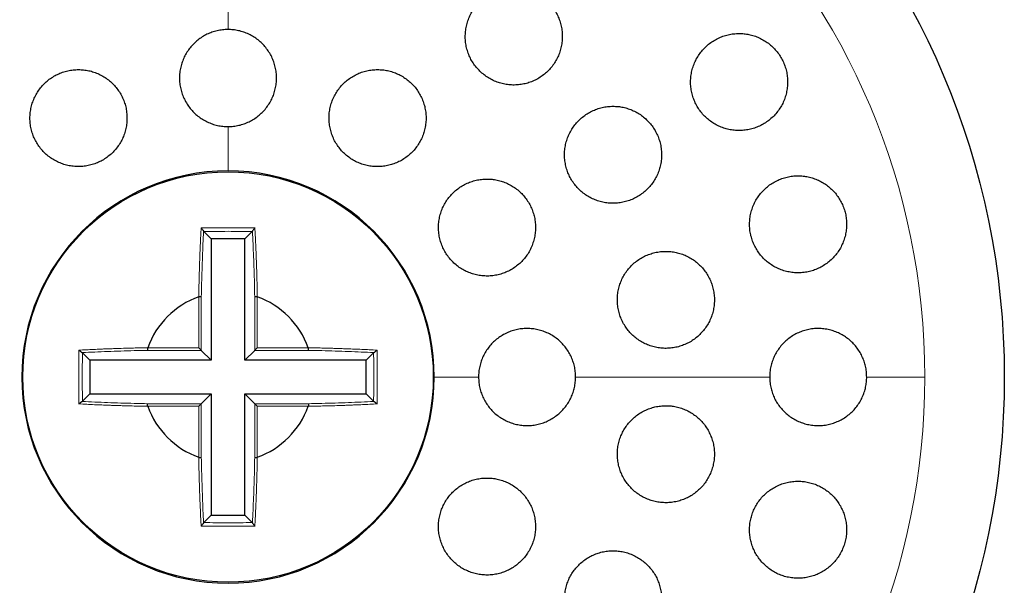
# Model space of a CAD drawing. Header units: millimetres. Extents: x 8 to 811, y 12 to 917.
# Tile 68 of 74: x 467 to 488, y 803 to 815. Entities that reach past the tile are written whole.
import ezdxf

# ---------------------------------------------------------------- set-up
doc = ezdxf.new("R2010")
doc.units = ezdxf.units.MM

msp = doc.modelspace()

# ---------------------------------------------------------------- linework, layer by layer
at = {"color": 252, "linetype": 'Continuous', "lineweight": 0}
for p, q in [((471.604, 815.577), (471.604, 814.577)), ((471.604, 812.577), (471.604, 811.663)), ((471.004, 808.013), (471.004, 809.069)), ((471.054, 809.064), (471.054, 807.963)), ((472.154, 807.963), (472.154, 809.064)), ((472.204, 809.069), (472.204, 808.013)), ((469.948, 808.013), (471.004, 808.013)), ((471.054, 807.963), (469.953, 807.963)), ((473.255, 807.963), (472.154, 807.963)), ((472.204, 808.013), (473.26, 808.013)), ((476.768, 807.413), (475.854, 807.413)), ((482.768, 807.413), (478.768, 807.413)), ((485.965, 807.413), (484.768, 807.413)), ((471.004, 806.813), (469.948, 806.813)), ((469.953, 806.863), (471.054, 806.863)), ((471.004, 805.757), (471.004, 806.813)), ((471.054, 806.863), (471.054, 805.762)), ((472.154, 806.863), (473.255, 806.863)), ((472.154, 805.762), (472.154, 806.863)), ((473.26, 806.813), (472.204, 806.813)), ((472.204, 806.813), (472.204, 805.757))]:
    msp.add_line(p, q, dxfattribs=at)
at = {"color": 7, "linetype": 'Continuous', "lineweight": 30}
for p, q in [((471.104, 810.414), (471.102, 810.418)), ((471.259, 810.259), (471.104, 810.414)), ((471.949, 810.259), (472.104, 810.414)), ((472.106, 810.418), (472.104, 810.414)), ((471.259, 810.259), (471.259, 807.758)), ((471.949, 810.259), (471.259, 810.259)), ((471.949, 807.758), (471.949, 810.259)), ((471.001, 809.068), (471.004, 809.069)), ((472.204, 809.069), (472.207, 809.068)), ((468.599, 807.915), (468.603, 807.913)), ((468.759, 807.758), (468.603, 807.913)), ((469.948, 808.013), (469.949, 808.016)), ((471.259, 807.758), (471.054, 807.963)), ((471.949, 807.758), (472.154, 807.963)), ((473.259, 808.016), (473.26, 808.013)), ((474.45, 807.758), (474.605, 807.913)), ((474.605, 807.913), (474.609, 807.915)), ((471.259, 807.758), (468.759, 807.758)), ((468.759, 807.758), (468.759, 807.068)), ((474.45, 807.758), (471.949, 807.758)), ((474.45, 807.068), (474.45, 807.758)), ((468.603, 806.913), (468.599, 806.911)), ((468.759, 807.068), (468.603, 806.913)), ((468.759, 807.068), (471.259, 807.068)), ((471.259, 807.068), (471.054, 806.863)), ((471.259, 807.068), (471.259, 804.568)), ((471.949, 807.068), (472.154, 806.863)), ((471.949, 807.068), (474.45, 807.068)), ((471.949, 804.568), (471.949, 807.068)), ((474.45, 807.068), (474.605, 806.913)), ((474.609, 806.911), (474.605, 806.913)), ((469.949, 806.81), (469.948, 806.813)), ((473.26, 806.813), (473.259, 806.81)), ((471.004, 805.757), (471.001, 805.758)), ((472.207, 805.758), (472.204, 805.757)), ((471.259, 804.568), (471.104, 804.412)), ((471.259, 804.568), (471.949, 804.568)), ((471.949, 804.568), (472.104, 804.412)), ((471.102, 804.409), (471.104, 804.412)), ((472.104, 804.412), (472.106, 804.409))]:
    msp.add_line(p, q, dxfattribs=at)
for radius in [16, 4.231]:
    msp.add_circle((471.604, 807.413), radius, dxfattribs=at)
at = {"color": 252, "linetype": 'Continuous', "lineweight": 0}
for start, end in [(90, 0), (0, 90)]:
    msp.add_arc((471.604, 807.413), 14.361, start, end, dxfattribs=at)
at = {"color": 7, "linetype": 'Continuous', "lineweight": 30}
for radius, start, end in [(4.25, 90, 0), (4.25, 0, 90), (1.762, 110.0274, 159.971), (1.762, 20.0274, 69.971), (1.762, 200.0274, 249.971), (1.762, 290.0274, 339.971)]:
    msp.add_arc((471.604, 807.413), radius, start, end, dxfattribs=at)
for points, knots in [([(477.494, 815.433), (477.457, 815.432), (477.382, 815.429), (477.27, 815.409), (477.162, 815.378), (477.058, 815.335), (476.959, 815.28), (476.867, 815.215), (476.784, 815.139), (476.709, 815.055), (476.643, 814.962), (476.589, 814.863), (476.546, 814.757), (476.516, 814.648), (476.498, 814.536), (476.492, 814.423), (476.5, 814.31), (476.52, 814.198), (476.553, 814.09), (476.597, 813.986), (476.653, 813.888), (476.72, 813.798), (476.796, 813.715), (476.88, 813.641), (476.973, 813.578), (477.071, 813.525), (477.175, 813.483), (477.283, 813.454), (477.393, 813.436), (477.505, 813.431), (477.617, 813.439), (477.727, 813.458), (477.835, 813.49), (477.938, 813.534), (478.036, 813.59), (478.127, 813.656), (478.21, 813.732), (478.285, 813.817), (478.349, 813.91), (478.403, 814.01), (478.445, 814.115), (478.475, 814.225), (478.492, 814.337), (478.496, 814.45), (478.488, 814.563), (478.467, 814.675), (478.434, 814.783), (478.388, 814.886), (478.332, 814.984), (478.265, 815.074), (478.188, 815.156), (478.103, 815.229), (478.01, 815.292), (477.911, 815.344), (477.807, 815.385), (477.702, 815.413), (477.597, 815.43), (477.529, 815.432), (477.494, 815.433)], [0, 0, 0, 0, 0.0179371, 0.0359318, 0.0538695, 0.0718028, 0.089793, 0.1077266, 0.1257353, 0.1438011, 0.1618097, 0.1798658, 0.1979796, 0.2160354, 0.2340608, 0.2521441, 0.270169, 0.2880991, 0.3060868, 0.3240163, 0.3418289, 0.3596988, 0.3775111, 0.3952363, 0.4130182, 0.4307436, 0.4484489, 0.4662106, 0.4839164, 0.5016772, 0.5194942, 0.5372555, 0.555123, 0.573047, 0.5909149, 0.6088948, 0.6269316, 0.6449117, 0.6629607, 0.6810673, 0.6991161, 0.7171598, 0.7352613, 0.7533044, 0.7712697, 0.7892928, 0.8072574, 0.8251062, 0.8430123, 0.8608606, 0.8786068, 0.8964098, 0.914156, 0.9318585, 0.9496174, 0.9673202, 0.9836601, 1, 1, 1, 1]), ([(471.604, 814.577), (471.567, 814.576), (471.492, 814.573), (471.381, 814.554), (471.273, 814.523), (471.169, 814.48), (471.071, 814.425), (470.979, 814.361), (470.896, 814.286), (470.821, 814.202), (470.756, 814.11), (470.701, 814.012), (470.658, 813.908), (470.627, 813.8), (470.608, 813.688), (470.602, 813.576), (470.608, 813.463), (470.628, 813.352), (470.659, 813.243), (470.703, 813.139), (470.758, 813.04), (470.824, 812.949), (470.899, 812.865), (470.984, 812.79), (471.076, 812.725), (471.175, 812.671), (471.28, 812.629), (471.388, 812.599), (471.497, 812.58), (471.569, 812.578), (471.604, 812.577)], [0, 0, 0, 0, 0.035624, 0.071362, 0.106986, 0.142608, 0.178343, 0.213965, 0.249635, 0.285418, 0.321089, 0.356861, 0.392746, 0.428519, 0.464387, 0.500369, 0.536238, 0.572154, 0.608185, 0.644101, 0.679995, 0.716005, 0.751899, 0.787712, 0.82364, 0.859452, 0.895159, 0.930981, 0.966687, 1, 1, 1, 1]), ([(471.604, 812.577), (471.641, 812.578), (471.716, 812.581), (471.827, 812.6), (471.935, 812.631), (472.039, 812.674), (472.137, 812.728), (472.229, 812.793), (472.312, 812.868), (472.387, 812.952), (472.452, 813.044), (472.507, 813.142), (472.55, 813.246), (472.581, 813.354), (472.6, 813.465), (472.606, 813.578), (472.6, 813.691), (472.581, 813.802), (472.549, 813.91), (472.506, 814.015), (472.45, 814.113), (472.385, 814.205), (472.309, 814.289), (472.224, 814.364), (472.132, 814.429), (472.033, 814.483), (471.928, 814.525), (471.82, 814.555), (471.711, 814.574), (471.639, 814.576), (471.604, 814.577)], [0, 0, 0, 0, 0.035624, 0.071362, 0.106987, 0.142609, 0.178344, 0.213967, 0.249637, 0.28542, 0.32109, 0.356862, 0.392747, 0.42852, 0.464387, 0.500369, 0.536237, 0.572153, 0.608184, 0.6441, 0.679995, 0.716005, 0.751899, 0.787713, 0.823641, 0.859453, 0.895161, 0.930982, 0.966689, 1, 1, 1, 1]), ([(482.138, 814.495), (482.1, 814.494), (482.024, 814.491), (481.912, 814.471), (481.803, 814.44), (481.699, 814.395), (481.599, 814.34), (481.507, 814.274), (481.423, 814.197), (481.348, 814.111), (481.283, 814.017), (481.229, 813.917), (481.187, 813.81), (481.157, 813.701), (481.141, 813.588), (481.136, 813.475), (481.145, 813.362), (481.166, 813.251), (481.2, 813.144), (481.245, 813.041), (481.301, 812.945), (481.367, 812.855), (481.443, 812.773), (481.528, 812.701), (481.619, 812.638), (481.717, 812.586), (481.821, 812.545), (481.928, 812.515), (482.039, 812.498), (482.15, 812.493), (482.262, 812.501), (482.373, 812.521), (482.481, 812.553), (482.585, 812.598), (482.683, 812.654), (482.775, 812.721), (482.859, 812.799), (482.933, 812.885), (482.997, 812.979), (483.05, 813.08), (483.092, 813.187), (483.12, 813.297), (483.137, 813.409), (483.14, 813.523), (483.13, 813.635), (483.108, 813.746), (483.074, 813.853), (483.028, 813.955), (482.971, 814.052), (482.904, 814.141), (482.828, 814.222), (482.743, 814.294), (482.651, 814.356), (482.552, 814.407), (482.449, 814.448), (482.344, 814.475), (482.24, 814.492), (482.172, 814.494), (482.138, 814.495)], [0, 0, 0, 0, 0.018143, 0.036343, 0.054487, 0.072626, 0.090823, 0.108963, 0.127157, 0.14541, 0.163603, 0.181736, 0.199928, 0.21806, 0.236019, 0.254036, 0.271993, 0.289744, 0.307552, 0.325303, 0.342904, 0.360563, 0.378165, 0.39574, 0.41337, 0.430946, 0.448625, 0.466359, 0.484039, 0.501908, 0.519833, 0.537703, 0.555769, 0.573892, 0.591958, 0.610141, 0.628383, 0.646566, 0.664734, 0.68296, 0.701127, 0.71915, 0.737231, 0.755253, 0.773067, 0.790939, 0.808752, 0.826388, 0.844081, 0.861718, 0.879285, 0.896908, 0.914475, 0.932108, 0.949797, 0.967432, 0.983716, 1, 1, 1, 1]), ([(468.522, 813.751), (468.485, 813.75), (468.41, 813.747), (468.299, 813.728), (468.191, 813.697), (468.088, 813.654), (467.989, 813.6), (467.897, 813.535), (467.814, 813.46), (467.739, 813.376), (467.674, 813.285), (467.62, 813.186), (467.577, 813.083), (467.545, 812.975), (467.527, 812.864), (467.52, 812.752), (467.526, 812.639), (467.545, 812.528), (467.576, 812.42), (467.619, 812.316), (467.674, 812.217), (467.74, 812.125), (467.815, 812.041), (467.899, 811.966), (467.992, 811.901), (468.091, 811.847), (468.195, 811.804), (468.304, 811.773), (468.415, 811.755), (468.528, 811.749), (468.641, 811.756), (468.752, 811.776), (468.86, 811.808), (468.963, 811.851), (469.061, 811.906), (469.152, 811.972), (469.236, 812.048), (469.31, 812.132), (469.374, 812.224), (469.428, 812.322), (469.47, 812.426), (469.501, 812.535), (469.519, 812.645), (469.524, 812.758), (469.517, 812.87), (469.498, 812.981), (469.466, 813.089), (469.422, 813.193), (469.366, 813.291), (469.3, 813.383), (469.224, 813.466), (469.139, 813.541), (469.047, 813.605), (468.947, 813.659), (468.842, 813.701), (468.735, 813.73), (468.628, 813.748), (468.558, 813.75), (468.522, 813.751)], [0, 0, 0, 0, 0.0178124, 0.0356814, 0.0534936, 0.0713067, 0.0891767, 0.1069898, 0.1247891, 0.1426452, 0.1604447, 0.1782583, 0.1961286, 0.2139425, 0.2317989, 0.249712, 0.2675687, 0.2854778, 0.3034438, 0.3213531, 0.3393018, 0.3573077, 0.3752563, 0.3932141, 0.4112291, 0.4291867, 0.4471188, 0.4651082, 0.4830401, 0.5009232, 0.5188636, 0.5367465, 0.5545789, 0.5724684, 0.5903008, 0.6081031, 0.6259622, 0.6437646, 0.6615703, 0.6794326, 0.6972385, 0.7150795, 0.7329771, 0.7508183, 0.7687112, 0.7866609, 0.8045539, 0.8224927, 0.8404886, 0.8584275, 0.8763862, 0.8944023, 0.9123609, 0.9303044, 0.9483054, 0.9662487, 0.9831244, 1, 1, 1, 1]), ([(474.686, 813.751), (474.649, 813.75), (474.573, 813.747), (474.462, 813.728), (474.354, 813.697), (474.25, 813.653), (474.152, 813.599), (474.06, 813.534), (473.976, 813.458), (473.901, 813.374), (473.836, 813.282), (473.782, 813.183), (473.739, 813.079), (473.708, 812.97), (473.69, 812.859), (473.684, 812.746), (473.691, 812.633), (473.711, 812.522), (473.743, 812.414), (473.786, 812.31), (473.842, 812.211), (473.908, 812.12), (473.983, 812.036), (474.068, 811.962), (474.16, 811.898), (474.259, 811.844), (474.364, 811.802), (474.472, 811.772), (474.583, 811.754), (474.695, 811.749), (474.807, 811.756), (474.917, 811.776), (475.025, 811.808), (475.128, 811.852), (475.226, 811.907), (475.317, 811.973), (475.401, 812.049), (475.475, 812.134), (475.54, 812.226), (475.593, 812.326), (475.635, 812.43), (475.665, 812.539), (475.683, 812.651), (475.688, 812.764), (475.68, 812.876), (475.66, 812.987), (475.627, 813.096), (475.582, 813.199), (475.526, 813.297), (475.46, 813.388), (475.383, 813.471), (475.298, 813.544), (475.205, 813.608), (475.106, 813.661), (475.002, 813.702), (474.896, 813.731), (474.79, 813.748), (474.721, 813.75), (474.686, 813.751)], [0, 0, 0, 0, 0.017879, 0.035815, 0.053693, 0.07157, 0.089504, 0.107381, 0.125296, 0.143267, 0.161182, 0.179134, 0.197143, 0.215094, 0.233051, 0.251064, 0.269021, 0.286948, 0.304933, 0.322859, 0.340736, 0.35867, 0.376547, 0.394375, 0.412259, 0.430086, 0.447887, 0.465745, 0.483546, 0.501354, 0.519219, 0.537028, 0.554874, 0.572778, 0.590625, 0.608524, 0.626479, 0.644378, 0.662321, 0.680321, 0.698264, 0.716223, 0.734239, 0.752198, 0.770137, 0.788134, 0.806074, 0.823967, 0.841919, 0.859812, 0.877653, 0.895552, 0.913393, 0.931199, 0.949061, 0.966867, 0.983433, 1, 1, 1, 1]), ([(479.54, 812.995), (479.502, 812.994), (479.427, 812.991), (479.315, 812.971), (479.207, 812.94), (479.102, 812.896), (479.003, 812.841), (478.911, 812.775), (478.827, 812.699), (478.752, 812.614), (478.687, 812.521), (478.633, 812.421), (478.591, 812.316), (478.561, 812.207), (478.543, 812.095), (478.538, 811.982), (478.546, 811.869), (478.566, 811.759), (478.599, 811.651), (478.643, 811.548), (478.699, 811.45), (478.765, 811.36), (478.841, 811.277), (478.925, 811.204), (479.017, 811.14), (479.116, 811.087), (479.22, 811.046), (479.327, 811.016), (479.438, 810.998), (479.55, 810.993), (479.662, 811.001), (479.773, 811.02), (479.881, 811.053), (479.985, 811.097), (480.083, 811.153), (480.175, 811.219), (480.258, 811.296), (480.333, 811.382), (480.397, 811.475), (480.45, 811.575), (480.492, 811.681), (480.521, 811.79), (480.538, 811.902), (480.542, 812.015), (480.533, 812.128), (480.512, 812.239), (480.479, 812.346), (480.433, 812.449), (480.377, 812.546), (480.311, 812.636), (480.234, 812.718), (480.149, 812.791), (480.057, 812.854), (479.958, 812.906), (479.854, 812.947), (479.749, 812.975), (479.644, 812.992), (479.575, 812.994), (479.54, 812.995)], [0, 0, 0, 0, 0.018027, 0.036113, 0.05414, 0.072166, 0.090249, 0.108275, 0.126331, 0.144445, 0.162501, 0.180524, 0.198605, 0.216627, 0.234552, 0.252536, 0.270461, 0.288269, 0.306135, 0.323943, 0.341666, 0.359446, 0.377169, 0.394875, 0.412638, 0.430344, 0.448109, 0.465929, 0.483694, 0.501566, 0.519494, 0.537366, 0.55535, 0.573391, 0.591374, 0.609425, 0.627532, 0.645582, 0.663624, 0.681724, 0.699765, 0.717727, 0.735746, 0.753706, 0.771551, 0.789452, 0.807296, 0.825039, 0.842839, 0.860583, 0.878285, 0.896044, 0.913746, 0.931485, 0.94928, 0.967019, 0.983509, 1, 1, 1, 1]), ([(483.353, 811.561), (483.316, 811.56), (483.24, 811.558), (483.127, 811.537), (483.018, 811.506), (482.913, 811.461), (482.814, 811.406), (482.721, 811.339), (482.637, 811.262), (482.562, 811.176), (482.497, 811.082), (482.444, 810.982), (482.402, 810.876), (482.372, 810.767), (482.356, 810.655), (482.352, 810.542), (482.36, 810.43), (482.381, 810.32), (482.414, 810.214), (482.458, 810.111), (482.514, 810.015), (482.579, 809.925), (482.655, 809.843), (482.739, 809.77), (482.83, 809.707), (482.928, 809.654), (483.032, 809.612), (483.14, 809.582), (483.251, 809.564), (483.363, 809.559), (483.476, 809.567), (483.587, 809.587), (483.696, 809.62), (483.8, 809.665), (483.899, 809.721), (483.991, 809.788), (484.075, 809.866), (484.149, 809.952), (484.213, 810.047), (484.266, 810.148), (484.307, 810.254), (484.336, 810.363), (484.352, 810.475), (484.355, 810.588), (484.346, 810.7), (484.324, 810.809), (484.291, 810.916), (484.245, 811.018), (484.189, 811.114), (484.123, 811.203), (484.047, 811.285), (483.962, 811.357), (483.871, 811.42), (483.772, 811.472), (483.668, 811.513), (483.563, 811.541), (483.457, 811.558), (483.388, 811.56), (483.353, 811.561)], [0, 0, 0, 0, 0.018185, 0.036427, 0.054612, 0.072797, 0.091041, 0.109226, 0.127385, 0.145602, 0.163761, 0.181766, 0.199829, 0.217833, 0.23563, 0.253484, 0.27128, 0.288906, 0.30659, 0.324216, 0.341785, 0.35941, 0.37698, 0.394625, 0.412325, 0.429971, 0.447793, 0.46567, 0.483493, 0.501517, 0.519599, 0.537624, 0.555791, 0.574016, 0.592183, 0.610368, 0.62861, 0.646793, 0.664858, 0.682981, 0.701045, 0.718908, 0.736828, 0.75469, 0.77236, 0.790087, 0.807756, 0.825327, 0.842954, 0.860526, 0.878132, 0.895795, 0.913402, 0.931162, 0.948978, 0.966739, 0.983369, 1, 1, 1, 1]), ([(476.942, 811.495), (476.905, 811.494), (476.829, 811.491), (476.718, 811.472), (476.61, 811.44), (476.505, 811.397), (476.407, 811.342), (476.315, 811.277), (476.231, 811.201), (476.156, 811.116), (476.091, 811.024), (476.037, 810.925), (475.994, 810.82), (475.964, 810.711), (475.946, 810.6), (475.94, 810.487), (475.947, 810.375), (475.967, 810.264), (475.999, 810.156), (476.043, 810.052), (476.098, 809.954), (476.164, 809.863), (476.24, 809.78), (476.324, 809.706), (476.416, 809.642), (476.515, 809.588), (476.619, 809.547), (476.727, 809.516), (476.838, 809.498), (476.951, 809.493), (477.063, 809.5), (477.174, 809.52), (477.282, 809.552), (477.385, 809.596), (477.484, 809.652), (477.575, 809.718), (477.658, 809.794), (477.733, 809.879), (477.797, 809.972), (477.85, 810.072), (477.892, 810.177), (477.922, 810.286), (477.939, 810.397), (477.944, 810.51), (477.936, 810.623), (477.915, 810.733), (477.883, 810.841), (477.838, 810.944), (477.782, 811.042), (477.715, 811.132), (477.639, 811.215), (477.554, 811.288), (477.462, 811.352), (477.363, 811.405), (477.258, 811.446), (477.152, 811.475), (477.047, 811.492), (476.977, 811.494), (476.942, 811.495)], [0, 0, 0, 0, 0.017946, 0.035949, 0.053895, 0.07184, 0.089842, 0.107787, 0.125745, 0.143761, 0.16172, 0.179664, 0.197665, 0.215609, 0.233509, 0.251467, 0.269367, 0.287215, 0.30512, 0.322968, 0.340777, 0.358642, 0.376451, 0.394252, 0.412109, 0.42991, 0.447737, 0.46562, 0.483447, 0.501322, 0.519254, 0.53713, 0.555056, 0.573038, 0.590964, 0.60892, 0.626933, 0.644889, 0.662842, 0.680851, 0.698803, 0.71672, 0.734694, 0.75261, 0.770474, 0.788395, 0.806258, 0.824076, 0.841952, 0.85977, 0.877569, 0.895425, 0.913224, 0.931039, 0.948911, 0.966727, 0.983363, 1, 1, 1, 1]), ([(471.05, 810.487), (471.057, 810.479), (471.069, 810.465), (471.084, 810.446), (471.092, 810.434), (471.097, 810.427), (471.1, 810.421), (471.101, 810.419), (471.102, 810.418)], [0, 0, 0, 0, 0.337974, 0.584879, 0.686381, 0.783281, 0.88508, 1, 1, 1, 1]), ([(472.158, 810.487), (472.151, 810.479), (472.139, 810.465), (472.125, 810.446), (472.116, 810.434), (472.111, 810.427), (472.108, 810.421), (472.107, 810.419), (472.106, 810.418)], [0, 0, 0, 0, 0.337271, 0.584132, 0.685614, 0.782527, 0.884521, 1, 1, 1, 1]), ([(480.629, 810.004), (480.591, 810.003), (480.515, 810.001), (480.404, 809.981), (480.295, 809.949), (480.19, 809.906), (480.091, 809.85), (479.999, 809.784), (479.915, 809.708), (479.84, 809.623), (479.775, 809.53), (479.722, 809.43), (479.679, 809.325), (479.649, 809.217), (479.632, 809.105), (479.627, 808.993), (479.634, 808.881), (479.654, 808.77), (479.687, 808.663), (479.73, 808.56), (479.786, 808.463), (479.851, 808.372), (479.926, 808.29), (480.01, 808.216), (480.102, 808.152), (480.201, 808.098), (480.305, 808.056), (480.413, 808.026), (480.524, 808.008), (480.637, 808.002), (480.749, 808.01), (480.861, 808.029), (480.969, 808.062), (481.073, 808.106), (481.172, 808.162), (481.264, 808.229), (481.347, 808.306), (481.422, 808.392), (481.486, 808.485), (481.539, 808.585), (481.58, 808.69), (481.609, 808.799), (481.626, 808.911), (481.631, 809.023), (481.622, 809.135), (481.601, 809.245), (481.568, 809.352), (481.524, 809.455), (481.468, 809.552), (481.402, 809.642), (481.326, 809.724), (481.241, 809.797), (481.149, 809.861), (481.05, 809.914), (480.946, 809.955), (480.84, 809.984), (480.734, 810.001), (480.664, 810.003), (480.629, 810.004)], [0, 0, 0, 0, 0.018048, 0.036154, 0.054203, 0.072252, 0.090359, 0.108409, 0.126429, 0.144508, 0.162528, 0.18045, 0.19843, 0.216352, 0.234157, 0.25202, 0.269825, 0.287546, 0.305324, 0.323046, 0.340753, 0.358516, 0.376223, 0.39399, 0.411813, 0.42958, 0.447456, 0.465388, 0.483263, 0.50125, 0.519293, 0.53728, 0.555331, 0.57344, 0.591491, 0.609531, 0.627629, 0.645669, 0.663627, 0.681643, 0.699601, 0.717442, 0.73534, 0.75318, 0.770921, 0.788719, 0.80646, 0.824162, 0.841921, 0.859624, 0.877364, 0.895161, 0.912903, 0.930742, 0.948637, 0.966477, 0.983238, 1, 1, 1, 1]), ([(471.004, 809.069), (471.011, 809.07), (471.02, 809.071), (471.032, 809.072), (471.039, 809.072), (471.045, 809.071), (471.051, 809.068), (471.053, 809.066), (471.054, 809.064)], [0, 0, 0, 0, 0.265216, 0.381301, 0.492334, 0.604217, 0.722945, 1, 1, 1, 1]), ([(472.154, 809.064), (472.155, 809.066), (472.157, 809.068), (472.163, 809.071), (472.169, 809.072), (472.176, 809.072), (472.188, 809.071), (472.197, 809.07), (472.204, 809.069)], [0, 0, 0, 0, 0.2770548, 0.3957832, 0.5076662, 0.6186989, 0.7347842, 1, 1, 1, 1]), ([(478.768, 807.413), (478.767, 807.451), (478.764, 807.525), (478.745, 807.636), (478.714, 807.744), (478.671, 807.848), (478.616, 807.946), (478.552, 808.038), (478.477, 808.121), (478.393, 808.196), (478.301, 808.262), (478.203, 808.316), (478.099, 808.359), (477.991, 808.39), (477.879, 808.409), (477.767, 808.415), (477.654, 808.409), (477.543, 808.39), (477.434, 808.358), (477.33, 808.315), (477.231, 808.259), (477.14, 808.194), (477.056, 808.118), (476.981, 808.033), (476.916, 807.941), (476.862, 807.842), (476.82, 807.738), (476.79, 807.629), (476.771, 807.52), (476.769, 807.448), (476.768, 807.413)], [0, 0, 0, 0, 0.035624, 0.071362, 0.106986, 0.142608, 0.178343, 0.213965, 0.249635, 0.285418, 0.321089, 0.356861, 0.392746, 0.428519, 0.464387, 0.500369, 0.536238, 0.572154, 0.608185, 0.644101, 0.679995, 0.716005, 0.751899, 0.787712, 0.82364, 0.859452, 0.895159, 0.930981, 0.966687, 1, 1, 1, 1]), ([(484.768, 807.413), (484.767, 807.45), (484.764, 807.525), (484.745, 807.635), (484.715, 807.742), (484.672, 807.845), (484.619, 807.943), (484.555, 808.034), (484.481, 808.117), (484.398, 808.192), (484.308, 808.257), (484.21, 808.312), (484.107, 808.356), (483.999, 808.388), (483.887, 808.408), (483.774, 808.415), (483.661, 808.41), (483.549, 808.391), (483.439, 808.36), (483.334, 808.316), (483.234, 808.261), (483.141, 808.195), (483.056, 808.119), (482.981, 808.033), (482.916, 807.94), (482.862, 807.841), (482.819, 807.736), (482.789, 807.628), (482.771, 807.519), (482.769, 807.448), (482.768, 807.413)], [0, 0, 0, 0, 0.035235, 0.070582, 0.105817, 0.141043, 0.176381, 0.211609, 0.24702, 0.282541, 0.317954, 0.353762, 0.389683, 0.425493, 0.461681, 0.497983, 0.534171, 0.570553, 0.607052, 0.643433, 0.679735, 0.716153, 0.752453, 0.788431, 0.824526, 0.860503, 0.896063, 0.931738, 0.967297, 1, 1, 1, 1]), ([(468.53, 807.967), (468.538, 807.96), (468.553, 807.949), (468.571, 807.934), (468.583, 807.925), (468.59, 807.92), (468.596, 807.917), (468.598, 807.916), (468.599, 807.915)], [0, 0, 0, 0, 0.337314, 0.584191, 0.685676, 0.782584, 0.88456, 1, 1, 1, 1]), ([(469.948, 808.013), (469.947, 808.006), (469.946, 807.997), (469.945, 807.985), (469.946, 807.978), (469.947, 807.972), (469.949, 807.966), (469.951, 807.965), (469.953, 807.963)], [0, 0, 0, 0, 0.266061, 0.382306, 0.49341, 0.605286, 0.723885, 1, 1, 1, 1]), ([(471.004, 808.013), (471.011, 808.006), (471.023, 807.994), (471.037, 807.98), (471.045, 807.972), (471.049, 807.968), (471.052, 807.965), (471.053, 807.964), (471.054, 807.963)], [0, 0, 0, 0, 0.3089025, 0.5562704, 0.6661118, 0.7730088, 0.8825639, 1, 1, 1, 1]), ([(472.154, 807.963), (472.155, 807.964), (472.156, 807.965), (472.159, 807.968), (472.163, 807.972), (472.171, 807.98), (472.185, 807.994), (472.197, 808.006), (472.204, 808.013)], [0, 0, 0, 0, 0.117436, 0.226991, 0.333888, 0.44373, 0.691097, 1, 1, 1, 1]), ([(473.255, 807.963), (473.257, 807.965), (473.259, 807.966), (473.262, 807.972), (473.262, 807.978), (473.263, 807.985), (473.262, 807.997), (473.261, 808.006), (473.26, 808.013)], [0, 0, 0, 0, 0.276115, 0.394714, 0.50659, 0.617694, 0.733939, 1, 1, 1, 1]), ([(474.609, 807.915), (474.61, 807.916), (474.612, 807.917), (474.618, 807.92), (474.625, 807.925), (474.637, 807.934), (474.656, 807.949), (474.67, 807.96), (474.678, 807.967)], [0, 0, 0, 0, 0.1152749, 0.2171594, 0.3140862, 0.4156827, 0.6628177, 1, 1, 1, 1]), ([(476.768, 807.413), (476.769, 807.374), (476.772, 807.297), (476.793, 807.184), (476.824, 807.077), (476.868, 806.973), (476.923, 806.875), (476.988, 806.784), (477.063, 806.701), (477.148, 806.626), (477.24, 806.562), (477.338, 806.508), (477.443, 806.465), (477.551, 806.435), (477.662, 806.417), (477.775, 806.411), (477.888, 806.418), (477.999, 806.438), (478.107, 806.47), (478.211, 806.514), (478.309, 806.57), (478.401, 806.636), (478.484, 806.713), (478.559, 806.797), (478.623, 806.89), (478.676, 806.99), (478.717, 807.093), (478.746, 807.199), (478.764, 807.305), (478.767, 807.377), (478.768, 807.413)], [0, 0, 0, 0, 0.037637, 0.073237, 0.10895, 0.144551, 0.180173, 0.215908, 0.251531, 0.287234, 0.32305, 0.358754, 0.394563, 0.430485, 0.466294, 0.502186, 0.538192, 0.574084, 0.610001, 0.646032, 0.681949, 0.71782, 0.753807, 0.789678, 0.825455, 0.861346, 0.897122, 0.931381, 0.965741, 1, 1, 1, 1]), ([(482.768, 807.413), (482.769, 807.371), (482.772, 807.293), (482.794, 807.178), (482.826, 807.072), (482.869, 806.969), (482.924, 806.873), (482.989, 806.783), (483.064, 806.7), (483.148, 806.626), (483.239, 806.562), (483.337, 806.508), (483.441, 806.466), (483.55, 806.435), (483.661, 806.417), (483.774, 806.411), (483.888, 806.418), (484, 806.438), (484.109, 806.471), (484.214, 806.516), (484.313, 806.572), (484.405, 806.64), (484.489, 806.717), (484.563, 806.803), (484.627, 806.897), (484.679, 806.997), (484.72, 807.1), (484.747, 807.204), (484.765, 807.308), (484.767, 807.378), (484.768, 807.413)], [0, 0, 0, 0, 0.039667, 0.074808, 0.110061, 0.145202, 0.180434, 0.215777, 0.25101, 0.286559, 0.322219, 0.357769, 0.393727, 0.429798, 0.465757, 0.502044, 0.538445, 0.574731, 0.611118, 0.64762, 0.684005, 0.720212, 0.756536, 0.79274, 0.828567, 0.86451, 0.900334, 0.933525, 0.96681, 1, 1, 1, 1]), ([(468.53, 806.859), (468.538, 806.866), (468.553, 806.878), (468.571, 806.893), (468.583, 806.901), (468.59, 806.906), (468.596, 806.909), (468.598, 806.91), (468.599, 806.911)], [0, 0, 0, 0, 0.337974, 0.584879, 0.686381, 0.783281, 0.88508, 1, 1, 1, 1]), ([(474.609, 806.911), (474.61, 806.91), (474.612, 806.909), (474.618, 806.906), (474.625, 806.901), (474.637, 806.893), (474.656, 806.878), (474.67, 806.866), (474.678, 806.859)], [0, 0, 0, 0, 0.115206, 0.217138, 0.314089, 0.415614, 0.662474, 1, 1, 1, 1]), ([(469.948, 806.813), (469.947, 806.82), (469.946, 806.829), (469.945, 806.841), (469.946, 806.848), (469.947, 806.854), (469.949, 806.86), (469.951, 806.862), (469.953, 806.863)], [0, 0, 0, 0, 0.265216, 0.381301, 0.492334, 0.604217, 0.722945, 1, 1, 1, 1]), ([(471.004, 806.813), (471.011, 806.82), (471.023, 806.832), (471.037, 806.846), (471.045, 806.854), (471.049, 806.858), (471.052, 806.861), (471.053, 806.862), (471.054, 806.863)], [0, 0, 0, 0, 0.308903, 0.55627, 0.666112, 0.773009, 0.882564, 1, 1, 1, 1]), ([(472.154, 806.863), (472.155, 806.862), (472.156, 806.861), (472.159, 806.858), (472.163, 806.854), (472.171, 806.846), (472.185, 806.832), (472.197, 806.82), (472.204, 806.813)], [0, 0, 0, 0, 0.117436, 0.226991, 0.333888, 0.44373, 0.691097, 1, 1, 1, 1]), ([(473.255, 806.863), (473.257, 806.862), (473.259, 806.86), (473.262, 806.854), (473.262, 806.848), (473.263, 806.841), (473.262, 806.829), (473.261, 806.82), (473.26, 806.813)], [0, 0, 0, 0, 0.277055, 0.395783, 0.507666, 0.618699, 0.734784, 1, 1, 1, 1]), ([(480.629, 806.822), (480.591, 806.821), (480.516, 806.818), (480.404, 806.798), (480.296, 806.767), (480.191, 806.723), (480.092, 806.668), (480, 806.603), (479.916, 806.527), (479.842, 806.442), (479.777, 806.35), (479.723, 806.25), (479.681, 806.146), (479.65, 806.038), (479.632, 805.927), (479.627, 805.816), (479.633, 805.704), (479.653, 805.594), (479.685, 805.486), (479.728, 805.383), (479.782, 805.286), (479.847, 805.195), (479.922, 805.111), (480.006, 805.037), (480.098, 804.972), (480.197, 804.918), (480.301, 804.875), (480.41, 804.844), (480.521, 804.825), (480.634, 804.82), (480.747, 804.827), (480.859, 804.847), (480.968, 804.879), (481.072, 804.923), (481.171, 804.979), (481.263, 805.046), (481.346, 805.122), (481.42, 805.207), (481.484, 805.3), (481.537, 805.4), (481.579, 805.504), (481.609, 805.613), (481.626, 805.724), (481.631, 805.835), (481.623, 805.947), (481.603, 806.057), (481.57, 806.164), (481.526, 806.267), (481.471, 806.364), (481.406, 806.455), (481.33, 806.538), (481.245, 806.612), (481.153, 806.676), (481.054, 806.729), (480.949, 806.771), (480.843, 806.801), (480.735, 806.819), (480.664, 806.821), (480.629, 806.822)], [0, 0, 0, 0, 0.01799, 0.036037, 0.054027, 0.072021, 0.090072, 0.108065, 0.125985, 0.143962, 0.16188, 0.179683, 0.197543, 0.215345, 0.233066, 0.250843, 0.268563, 0.28627, 0.304034, 0.321742, 0.339511, 0.357336, 0.375106, 0.392984, 0.410919, 0.428797, 0.446786, 0.464832, 0.48282, 0.500872, 0.518982, 0.537033, 0.555072, 0.57317, 0.591208, 0.609164, 0.627177, 0.645132, 0.66297, 0.680865, 0.698703, 0.716442, 0.734238, 0.751978, 0.76968, 0.787439, 0.805141, 0.822884, 0.840682, 0.858426, 0.876267, 0.894166, 0.912008, 0.929966, 0.947981, 0.965939, 0.982969, 1, 1, 1, 1]), ([(471.004, 805.757), (471.011, 805.756), (471.02, 805.755), (471.032, 805.754), (471.039, 805.755), (471.045, 805.756), (471.051, 805.758), (471.053, 805.76), (471.054, 805.762)], [0, 0, 0, 0, 0.266061, 0.382306, 0.49341, 0.605286, 0.723885, 1, 1, 1, 1]), ([(472.154, 805.762), (472.155, 805.76), (472.157, 805.758), (472.163, 805.756), (472.169, 805.755), (472.176, 805.754), (472.188, 805.755), (472.197, 805.756), (472.204, 805.757)], [0, 0, 0, 0, 0.276115, 0.394714, 0.50659, 0.617694, 0.733939, 1, 1, 1, 1]), ([(476.942, 805.331), (476.905, 805.33), (476.83, 805.328), (476.719, 805.308), (476.61, 805.277), (476.506, 805.234), (476.408, 805.179), (476.316, 805.114), (476.232, 805.038), (476.157, 804.954), (476.092, 804.863), (476.038, 804.764), (475.996, 804.66), (475.965, 804.552), (475.946, 804.441), (475.94, 804.329), (475.946, 804.217), (475.966, 804.107), (475.997, 803.999), (476.04, 803.895), (476.095, 803.797), (476.16, 803.705), (476.235, 803.621), (476.319, 803.546), (476.411, 803.481), (476.51, 803.427), (476.615, 803.384), (476.723, 803.353), (476.835, 803.335), (476.948, 803.329), (477.061, 803.336), (477.172, 803.356), (477.28, 803.388), (477.384, 803.432), (477.482, 803.487), (477.574, 803.553), (477.657, 803.629), (477.731, 803.714), (477.795, 803.806), (477.849, 803.905), (477.891, 804.009), (477.921, 804.117), (477.939, 804.228), (477.944, 804.34), (477.937, 804.452), (477.917, 804.563), (477.885, 804.671), (477.841, 804.774), (477.786, 804.872), (477.72, 804.963), (477.644, 805.046), (477.559, 805.121), (477.467, 805.185), (477.367, 805.239), (477.262, 805.281), (477.156, 805.31), (477.048, 805.328), (476.978, 805.33), (476.942, 805.331)], [0, 0, 0, 0, 0.017879, 0.035815, 0.053694, 0.071576, 0.089514, 0.107395, 0.125238, 0.143139, 0.160982, 0.178789, 0.196652, 0.214459, 0.232261, 0.250119, 0.267921, 0.285751, 0.303638, 0.321469, 0.339349, 0.357286, 0.375167, 0.393096, 0.411083, 0.429013, 0.44697, 0.464984, 0.482941, 0.500891, 0.518899, 0.536849, 0.554761, 0.57273, 0.590642, 0.608501, 0.626417, 0.644276, 0.662091, 0.679963, 0.697778, 0.715578, 0.733433, 0.751233, 0.769051, 0.786926, 0.804744, 0.822608, 0.840529, 0.858392, 0.876308, 0.894281, 0.912197, 0.930149, 0.948159, 0.966111, 0.983055, 1, 1, 1, 1]), ([(483.353, 805.265), (483.316, 805.264), (483.241, 805.261), (483.129, 805.241), (483.02, 805.21), (482.915, 805.166), (482.816, 805.111), (482.724, 805.045), (482.64, 804.969), (482.565, 804.884), (482.501, 804.791), (482.447, 804.692), (482.405, 804.588), (482.375, 804.481), (482.357, 804.37), (482.351, 804.259), (482.358, 804.148), (482.377, 804.039), (482.408, 803.932), (482.451, 803.829), (482.505, 803.732), (482.57, 803.641), (482.644, 803.557), (482.728, 803.482), (482.819, 803.417), (482.918, 803.362), (483.022, 803.319), (483.131, 803.288), (483.243, 803.269), (483.357, 803.263), (483.471, 803.27), (483.583, 803.289), (483.692, 803.322), (483.797, 803.367), (483.897, 803.423), (483.988, 803.49), (484.072, 803.566), (484.146, 803.652), (484.21, 803.745), (484.263, 803.844), (484.304, 803.948), (484.333, 804.056), (484.351, 804.167), (484.355, 804.278), (484.348, 804.389), (484.328, 804.498), (484.296, 804.605), (484.252, 804.707), (484.198, 804.804), (484.133, 804.895), (484.058, 804.978), (483.973, 805.052), (483.881, 805.117), (483.782, 805.17), (483.678, 805.213), (483.57, 805.243), (483.462, 805.262), (483.389, 805.264), (483.353, 805.265)], [0, 0, 0, 0, 0.018034, 0.036124, 0.054157, 0.072198, 0.090297, 0.108336, 0.126233, 0.144187, 0.162083, 0.17978, 0.197534, 0.215231, 0.232811, 0.250447, 0.268027, 0.28562, 0.303268, 0.320862, 0.338591, 0.356375, 0.374105, 0.392035, 0.410022, 0.427953, 0.446065, 0.464234, 0.482346, 0.50054, 0.518792, 0.536986, 0.555122, 0.573317, 0.591453, 0.609417, 0.627439, 0.645402, 0.663156, 0.680968, 0.698722, 0.716325, 0.733983, 0.751586, 0.769159, 0.786787, 0.80436, 0.822036, 0.839767, 0.857444, 0.87531, 0.893232, 0.9111, 0.929164, 0.947285, 0.96535, 0.982675, 1, 1, 1, 1]), ([(471.102, 804.409), (471.101, 804.407), (471.1, 804.405), (471.097, 804.399), (471.092, 804.392), (471.084, 804.38), (471.069, 804.362), (471.057, 804.347), (471.05, 804.339)], [0, 0, 0, 0, 0.1152062, 0.2171376, 0.3140895, 0.4156136, 0.6624742, 1, 1, 1, 1]), ([(472.106, 804.408), (472.107, 804.407), (472.108, 804.405), (472.111, 804.399), (472.116, 804.392), (472.125, 804.38), (472.14, 804.362), (472.151, 804.347), (472.158, 804.339)], [0, 0, 0, 0, 0.115275, 0.217159, 0.314086, 0.415683, 0.662818, 1, 1, 1, 1]), ([(479.54, 803.831), (479.503, 803.83), (479.428, 803.828), (479.317, 803.808), (479.209, 803.777), (479.105, 803.734), (479.006, 803.679), (478.914, 803.614), (478.83, 803.538), (478.755, 803.454), (478.69, 803.363), (478.637, 803.264), (478.594, 803.161), (478.563, 803.053), (478.544, 802.943), (478.538, 802.831), (478.544, 802.72), (478.563, 802.609), (478.594, 802.502), (478.636, 802.398), (478.691, 802.3), (478.756, 802.208), (478.83, 802.124), (478.914, 802.049), (479.006, 801.983), (479.105, 801.928), (479.21, 801.885), (479.319, 801.854), (479.431, 801.835), (479.544, 801.829), (479.657, 801.836), (479.769, 801.856), (479.878, 801.888), (479.982, 801.932), (480.081, 801.987), (480.172, 802.053), (480.255, 802.129), (480.329, 802.214), (480.393, 802.306), (480.447, 802.405), (480.489, 802.509), (480.519, 802.616), (480.537, 802.727), (480.542, 802.838), (480.535, 802.95), (480.516, 803.06), (480.484, 803.168), (480.441, 803.271), (480.386, 803.369), (480.32, 803.46), (480.245, 803.544), (480.16, 803.618), (480.068, 803.683), (479.968, 803.737), (479.863, 803.78), (479.756, 803.81), (479.648, 803.828), (479.576, 803.83), (479.54, 803.831)], [0, 0, 0, 0, 0.01788, 0.035817, 0.053696, 0.071581, 0.089522, 0.107406, 0.125206, 0.143064, 0.160864, 0.178583, 0.196358, 0.214078, 0.231786, 0.24955, 0.267258, 0.28503, 0.302857, 0.320628, 0.338509, 0.356447, 0.374328, 0.392319, 0.410367, 0.428358, 0.44641, 0.46452, 0.482572, 0.50061, 0.518706, 0.536744, 0.554697, 0.572707, 0.59066, 0.608495, 0.626388, 0.644223, 0.661961, 0.679755, 0.697493, 0.715195, 0.732954, 0.750656, 0.768401, 0.786201, 0.803946, 0.82179, 0.839691, 0.857536, 0.875497, 0.893514, 0.911474, 0.929516, 0.947614, 0.965655, 0.982828, 1, 1, 1, 1])]:
    msp.add_open_spline(points, degree=3, knots=knots, dxfattribs=at)
at = {"color": 252, "linetype": 'Continuous', "lineweight": 0}
for points, knots in [([(471.001, 809.068), (471.002, 809.113), (471.003, 809.207), (471.006, 809.351), (471.01, 809.482), (471.013, 809.597), (471.016, 809.695), (471.019, 809.787), (471.023, 809.895), (471.028, 810.02), (471.034, 810.171), (471.042, 810.328), (471.047, 810.433), (471.05, 810.487)], [0, 0, 0, 0, 0.091055, 0.189247, 0.29459, 0.360018, 0.427927, 0.498314, 0.553478, 0.655926, 0.764496, 0.879189, 1, 1, 1, 1]), ([(471.05, 810.487), (471.143, 810.488), (471.327, 810.489), (471.605, 810.49), (471.882, 810.489), (472.066, 810.488), (472.158, 810.487)], [0, 0, 0, 0, 0.250751, 0.500963, 0.75019, 1, 1, 1, 1]), ([(471.102, 810.416), (471.097, 810.331), (471.088, 810.16), (471.077, 809.895), (471.068, 809.625), (471.06, 809.347), (471.056, 809.159), (471.054, 809.064)], [0, 0, 0, 0, 0.199457, 0.398461, 0.597739, 0.798014, 1, 1, 1, 1]), ([(472.104, 810.414), (472.021, 810.415), (471.855, 810.416), (471.604, 810.417), (471.354, 810.416), (471.187, 810.415), (471.104, 810.414)], [0, 0, 0, 0, 0.250162, 0.499927, 0.749729, 1, 1, 1, 1]), ([(472.154, 809.064), (472.152, 809.159), (472.149, 809.347), (472.141, 809.625), (472.131, 809.895), (472.12, 810.16), (472.111, 810.331), (472.106, 810.416)], [0, 0, 0, 0, 0.201986, 0.402261, 0.601539, 0.800543, 1, 1, 1, 1]), ([(472.158, 810.487), (472.161, 810.436), (472.166, 810.336), (472.173, 810.186), (472.179, 810.06), (472.183, 809.958), (472.186, 809.878), (472.189, 809.792), (472.193, 809.675), (472.197, 809.53), (472.202, 809.367), (472.205, 809.214), (472.207, 809.115), (472.207, 809.068)], [0, 0, 0, 0, 0.114929, 0.22434, 0.32823, 0.386866, 0.443586, 0.498389, 0.568443, 0.688201, 0.800045, 0.903974, 1, 1, 1, 1]), ([(468.53, 806.859), (468.53, 806.952), (468.528, 807.136), (468.528, 807.414), (468.528, 807.691), (468.53, 807.875), (468.53, 807.967)], [0, 0, 0, 0, 0.250751, 0.500963, 0.75019, 1, 1, 1, 1]), ([(468.53, 807.967), (468.582, 807.97), (468.682, 807.975), (468.831, 807.982), (468.957, 807.988), (469.059, 807.992), (469.14, 807.995), (469.225, 807.998), (469.342, 808.002), (469.487, 808.006), (469.65, 808.011), (469.803, 808.014), (469.902, 808.016), (469.949, 808.016)], [0, 0, 0, 0, 0.114929, 0.22434, 0.32823, 0.386866, 0.443586, 0.498389, 0.568443, 0.688201, 0.800045, 0.903974, 1, 1, 1, 1]), ([(469.953, 807.963), (469.858, 807.961), (469.67, 807.958), (469.393, 807.95), (469.122, 807.94), (468.857, 807.929), (468.686, 807.92), (468.601, 807.916)], [0, 0, 0, 0, 0.2019861, 0.4022612, 0.6015386, 0.8005425, 1, 1, 1, 1]), ([(468.603, 807.913), (468.602, 807.83), (468.601, 807.664), (468.601, 807.413), (468.601, 807.163), (468.602, 806.996), (468.603, 806.913)], [0, 0, 0, 0, 0.250162, 0.499927, 0.749729, 1, 1, 1, 1]), ([(474.607, 807.916), (474.522, 807.92), (474.351, 807.929), (474.086, 807.94), (473.816, 807.95), (473.538, 807.958), (473.35, 807.961), (473.255, 807.963)], [0, 0, 0, 0, 0.199457, 0.398461, 0.597739, 0.798014, 1, 1, 1, 1]), ([(473.259, 808.016), (473.304, 808.016), (473.397, 808.014), (473.542, 808.011), (473.673, 808.008), (473.788, 808.004), (473.886, 808.001), (473.978, 807.998), (474.086, 807.994), (474.211, 807.989), (474.362, 807.983), (474.519, 807.975), (474.624, 807.97), (474.678, 807.967)], [0, 0, 0, 0, 0.091055, 0.189247, 0.29459, 0.360018, 0.427927, 0.498314, 0.553478, 0.655926, 0.764496, 0.879189, 1, 1, 1, 1]), ([(474.605, 806.913), (474.606, 806.996), (474.607, 807.163), (474.607, 807.413), (474.607, 807.663), (474.606, 807.83), (474.605, 807.913)], [0, 0, 0, 0, 0.250162, 0.499927, 0.749729, 1, 1, 1, 1]), ([(474.678, 807.967), (474.679, 807.874), (474.68, 807.69), (474.681, 807.412), (474.68, 807.135), (474.679, 806.951), (474.678, 806.859)], [0, 0, 0, 0, 0.250751, 0.500963, 0.75019, 1, 1, 1, 1]), ([(468.601, 806.911), (468.686, 806.906), (468.857, 806.898), (469.122, 806.886), (469.393, 806.877), (469.67, 806.869), (469.858, 806.865), (469.953, 806.863)], [0, 0, 0, 0, 0.199457, 0.398461, 0.597739, 0.798014, 1, 1, 1, 1]), ([(473.255, 806.863), (473.35, 806.865), (473.538, 806.869), (473.816, 806.877), (474.086, 806.886), (474.351, 806.898), (474.522, 806.906), (474.607, 806.911)], [0, 0, 0, 0, 0.201986, 0.402261, 0.601539, 0.800543, 1, 1, 1, 1]), ([(469.949, 806.81), (469.904, 806.811), (469.811, 806.812), (469.666, 806.815), (469.535, 806.819), (469.42, 806.822), (469.322, 806.825), (469.23, 806.828), (469.122, 806.832), (468.997, 806.837), (468.846, 806.843), (468.689, 806.851), (468.584, 806.857), (468.53, 806.859)], [0, 0, 0, 0, 0.091055, 0.189247, 0.29459, 0.360018, 0.427927, 0.498314, 0.553478, 0.655926, 0.764496, 0.879189, 1, 1, 1, 1]), ([(474.678, 806.859), (474.627, 806.857), (474.527, 806.851), (474.377, 806.844), (474.251, 806.839), (474.149, 806.835), (474.069, 806.832), (473.983, 806.828), (473.866, 806.824), (473.721, 806.82), (473.558, 806.816), (473.405, 806.812), (473.306, 806.811), (473.259, 806.81)], [0, 0, 0, 0, 0.114929, 0.2243397, 0.3282295, 0.3868663, 0.443586, 0.4983894, 0.5684433, 0.6882007, 0.8000451, 0.9039741, 1, 1, 1, 1]), ([(471.05, 804.339), (471.048, 804.391), (471.042, 804.491), (471.035, 804.64), (471.03, 804.766), (471.025, 804.869), (471.022, 804.949), (471.019, 805.035), (471.015, 805.151), (471.011, 805.296), (471.007, 805.459), (471.003, 805.612), (471.002, 805.711), (471.001, 805.758)], [0, 0, 0, 0, 0.114929, 0.22434, 0.32823, 0.386866, 0.443586, 0.498389, 0.568443, 0.688201, 0.800045, 0.903974, 1, 1, 1, 1]), ([(471.054, 805.762), (471.056, 805.667), (471.06, 805.479), (471.068, 805.202), (471.077, 804.931), (471.088, 804.666), (471.097, 804.495), (471.102, 804.41)], [0, 0, 0, 0, 0.201986, 0.402261, 0.601539, 0.800543, 1, 1, 1, 1]), ([(472.106, 804.41), (472.111, 804.495), (472.12, 804.666), (472.131, 804.931), (472.141, 805.202), (472.149, 805.479), (472.152, 805.667), (472.154, 805.762)], [0, 0, 0, 0, 0.199457, 0.398461, 0.597739, 0.798014, 1, 1, 1, 1]), ([(472.207, 805.758), (472.207, 805.713), (472.205, 805.62), (472.202, 805.475), (472.199, 805.345), (472.195, 805.229), (472.192, 805.131), (472.189, 805.039), (472.185, 804.931), (472.18, 804.806), (472.174, 804.655), (472.166, 804.498), (472.161, 804.393), (472.158, 804.339)], [0, 0, 0, 0, 0.091055, 0.189247, 0.29459, 0.360018, 0.427927, 0.498314, 0.553478, 0.655926, 0.764496, 0.879189, 1, 1, 1, 1]), ([(472.158, 804.339), (472.065, 804.339), (471.881, 804.337), (471.603, 804.337), (471.326, 804.337), (471.142, 804.339), (471.05, 804.339)], [0, 0, 0, 0, 0.250738, 0.500916, 0.750174, 1, 1, 1, 1]), ([(471.104, 804.412), (471.187, 804.411), (471.354, 804.41), (471.604, 804.41), (471.854, 804.41), (472.021, 804.411), (472.104, 804.412)], [0, 0, 0, 0, 0.250162, 0.499927, 0.749729, 1, 1, 1, 1])]:
    msp.add_open_spline(points, degree=3, knots=knots, dxfattribs=at)

doc.saveas('drawing.dxf')
